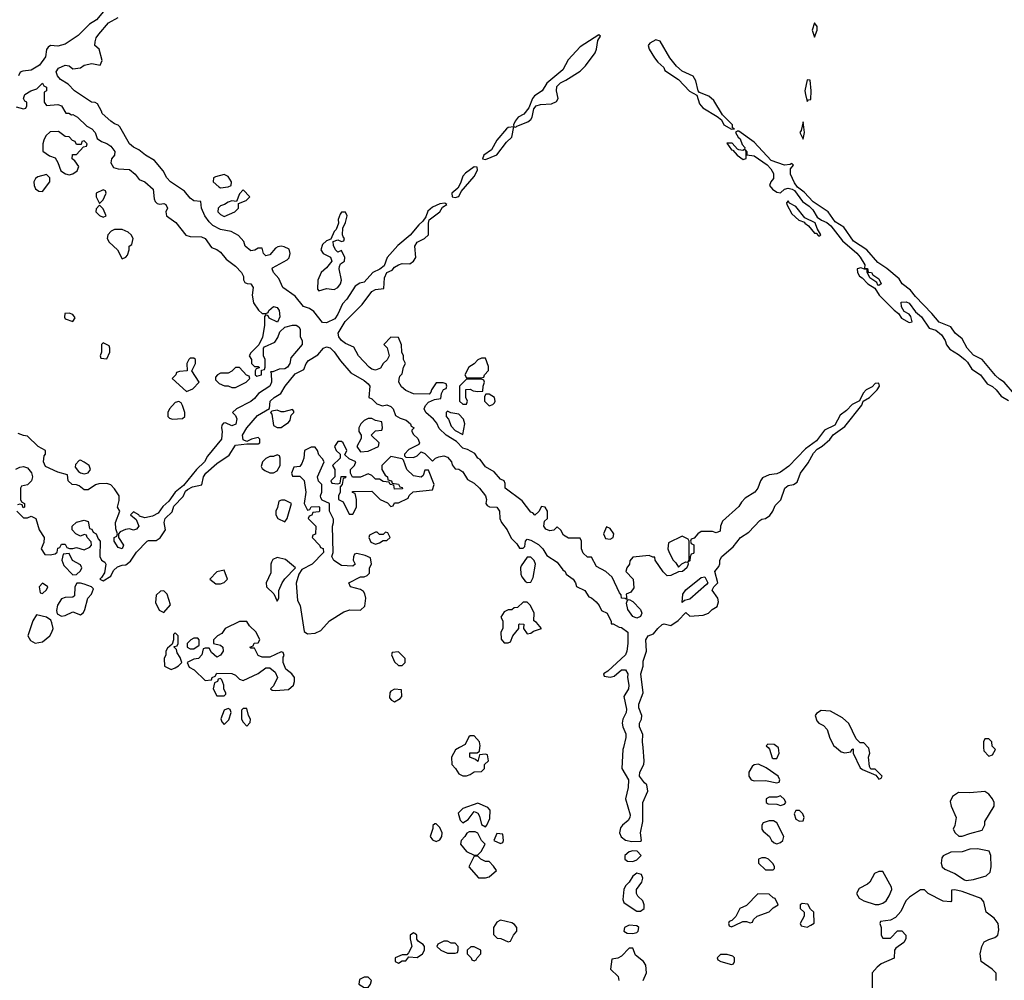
# Model space of a CAD drawing. Header units: inches. Extents: x 2701323 to 2964515, y 494916 to 722124.
# Tile 224 of 256: x 2790389 to 2795592, y 628771 to 633846. Entities that reach past the tile are written whole.
import ezdxf

# ---------------------------------------------------------------- set-up
doc = ezdxf.new("R2010")
doc.units = ezdxf.units.IN
doc.header["$MEASUREMENT"] = 0
doc.layers.add('C7692', color=7, linetype='Continuous')
doc.layers.add('C7693', color=7, linetype='Continuous')

msp = doc.modelspace()

# ---------------------------------------------------------------- linework, layer by layer
at = {"layer": 'C7692', "color": 2, "elevation": 2}
for points in [[(2792713.1, 630000), (2792691.6, 629988.4), (2792671.3, 629950), (2792672, 629910), (2792692, 629890), (2792710, 629862), (2792731.1, 629851.1), (2792750, 629851), (2792770, 629858), (2792790, 629872), (2792830, 629874), (2792846, 629890), (2792846, 629910), (2792866, 629930), (2792862, 629962), (2792850, 629966), (2792818, 629962), (2792810, 629926), (2792798, 629938), (2792768, 629950), (2792767.3, 629972.7), (2792807.3, 629972.7), (2792818, 629982), (2792820.6, 630000)], [(2793579.6, 630000), (2793577.1, 629990), (2793570.4, 629890), (2793606, 629830), (2793604.4, 629790), (2793590.4, 629730), (2793614.9, 629645.1), (2793613.4, 629630), (2793604.7, 629615.3), (2793574, 629590), (2793563.9, 629576.1), (2793559.1, 629550), (2793568, 629528), (2793590.4, 629510.4), (2793624.1, 629504.1), (2793670, 629506), (2793675.3, 629510), (2793669.5, 629550), (2793681.2, 629610), (2793682.7, 629710), (2793709, 629770), (2793704, 629804), (2793690, 629813.2), (2793665.1, 629850), (2793666, 629870), (2793687, 629910), (2793689.6, 629930), (2793683.5, 630000)], [(2794344, 630000), (2794352, 629992), (2794366, 629946), (2794370, 629942), (2794390, 629942), (2794402, 629970), (2794399, 629999), (2794397.7, 630000)], [(2794703.4, 630000), (2794730, 629978), (2794750, 629972), (2794782, 629978), (2794786, 629990), (2794792.7, 629992.7), (2794794, 629970), (2794830, 629894), (2794843.6, 629883.6), (2794914, 629854), (2794930, 629834), (2794942, 629838), (2794946, 629850), (2794910, 629886), (2794886, 629886), (2794880.4, 629900.4), (2794875.3, 629950), (2794882, 629970), (2794876.4, 629996.4), (2794873.2, 630000)], [(2795483, 630000), (2795483.6, 629983.6), (2795510, 629954), (2795530, 629962), (2795546, 629990), (2795535.2, 630000)], [(2795549.2, 628770), (2795548.7, 628808.7), (2795528, 628830), (2795469.3, 628869.3), (2795464, 628910), (2795474, 628950), (2795486.6, 628973.4), (2795510, 628986.8), (2795542.5, 628997.5), (2795557.2, 629010), (2795562.5, 629037.5), (2795559.5, 629070), (2795538.5, 629098.5), (2795496, 629130), (2795484.7, 629184.7), (2795470, 629202), (2795370, 629239), (2795330, 629248), (2795314, 629246), (2795314, 629190), (2795310, 629186), (2795270, 629189), (2795189.1, 629229.1), (2795170, 629248), (2795150, 629248), (2795092, 629210), (2795072, 629190), (2795045.4, 629134.6), (2795016.9, 629103.1), (2794991.6, 629088.4), (2794938, 629082), (2794934, 629070), (2794942, 629050), (2794942, 629010), (2794950, 628994), (2794990, 628994), (2795028.4, 629031.6), (2795050, 629032), (2795072, 629010), (2795071.3, 628990), (2795062, 628970), (2795019.6, 628940.4), (2795012, 628930), (2795010, 628888), (2794942, 628858), (2794919.6, 628840.4), (2794894, 628810), (2794894, 628710)], [(2793683.7, 628770), (2793701.2, 628810), (2793697.2, 628850), (2793685.2, 628870), (2793643.3, 628903.3), (2793630, 628941.2), (2793610, 628941.2), (2793570, 628898), (2793550, 628888), (2793518, 628882), (2793512, 628830), (2793551.3, 628790), (2793556, 628770)]]:
    msp.add_lwpolyline(points, dxfattribs=at)
for points in [[(2794292.9, 629912.9), (2794270, 629908.7), (2794259.8, 629900.2), (2794242, 629870), (2794242, 629850), (2794254, 629830), (2794270, 629824.7), (2794330, 629826), (2794390, 629814), (2794402, 629818), (2794406, 629830), (2794398, 629850), (2794334, 629894)], [(2795490, 629769), (2795410, 629761.2), (2795350, 629762), (2795318, 629742), (2795305.4, 629714.6), (2795311, 629690), (2795337.3, 629630), (2795331, 629589), (2795322, 629570), (2795332, 629550), (2795351.6, 629531.6), (2795370, 629531.3), (2795410, 629546), (2795475.3, 629564.7), (2795488.7, 629591.3), (2795489, 629610), (2795539.3, 629690), (2795539.3, 629710), (2795529.3, 629730), (2795510, 629754)], [(2792810, 629706), (2792730, 629679), (2792706, 629654), (2792716.9, 629616.9), (2792730, 629602), (2792759.3, 629620.7), (2792790, 629662), (2792799.6, 629659.6), (2792810, 629654), (2792818, 629638), (2792830, 629594), (2792850, 629582), (2792858, 629590), (2792874, 629626), (2792875.3, 629670), (2792863.1, 629683.1)], [(2794410, 629746), (2794390, 629738), (2794350, 629738), (2794334, 629730), (2794334, 629710), (2794343.6, 629703.6), (2794390, 629702), (2794410, 629694), (2794430, 629702), (2794438, 629710), (2794430, 629726)], [(2794510, 629668), (2794490, 629668), (2794481, 629650), (2794490, 629622), (2794510, 629611.3), (2794530, 629614), (2794534, 629630), (2794528, 629650)], [(2792590, 629598), (2792582, 629598), (2792572, 629588), (2792572, 629572), (2792558, 629530), (2792570, 629512), (2792590, 629504.7), (2792610, 629512), (2792619, 629530), (2792622, 629550), (2792610, 629578)], [(2794350, 629614), (2794318, 629602), (2794311.3, 629590), (2794311.3, 629570), (2794318, 629558), (2794351.1, 629531.1), (2794362, 629510), (2794376.9, 629496.9), (2794390, 629491.3), (2794410, 629498), (2794422, 629510), (2794428, 629530), (2794390, 629602), (2794372.7, 629612.7)], [(2792795.3, 629555.3), (2792764.7, 629555.3), (2792751.6, 629548.4), (2792742, 629530), (2792722, 629510), (2792718, 629490), (2792750, 629451.3), (2792790, 629432), (2792810, 629434), (2792828.4, 629451.6), (2792848, 629490), (2792829.1, 629509.1), (2792810, 629548)], [(2792910, 629546), (2792894, 629510), (2792930, 629494), (2792942, 629498), (2792946, 629510), (2792942, 629542)], [(2793630, 629454.5), (2793610.5, 629449.5), (2793586, 629430), (2793586, 629410), (2793600.4, 629400.4), (2793630, 629398.4), (2793650, 629406.4), (2793673.2, 629430), (2793652.3, 629452.3)], [(2795450, 629465.2), (2795410, 629464), (2795368.7, 629448.7), (2795310, 629448), (2795270, 629428), (2795262, 629418), (2795258, 629390), (2795264.7, 629370), (2795278, 629358), (2795330, 629334.8), (2795381.4, 629301.4), (2795390, 629298.8), (2795430, 629304), (2795497, 629323), (2795518, 629342), (2795522.7, 629370), (2795521.2, 629430), (2795512.7, 629452.7)], [(2792810, 629426), (2792790, 629426), (2792762, 629370), (2792812.7, 629312.7), (2792850, 629312), (2792870, 629318), (2792908, 629350), (2792893.6, 629373.6), (2792870, 629398), (2792850, 629398), (2792826, 629410)], [(2794330, 629418), (2794310, 629418), (2794294, 629410), (2794294, 629390), (2794330, 629354), (2794370, 629354), (2794378, 629362), (2794378, 629370), (2794370, 629386), (2794346, 629410)], [(2793650, 629336.2), (2793630, 629321.2), (2793610.4, 629289.6), (2793590.8, 629270), (2793581, 629250), (2793576.9, 629196.9), (2793581, 629181), (2793640.7, 629140.7), (2793650, 629135.5), (2793670, 629136.3), (2793689.2, 629150), (2793689, 629170), (2793682, 629190), (2793654.8, 629214.8), (2793649.4, 629230), (2793649.4, 629250), (2793677.2, 629290), (2793681.2, 629310), (2793675.3, 629330)], [(2794950, 629346), (2794930, 629346), (2794905.4, 629334.6), (2794882, 629290), (2794870, 629278), (2794824.7, 629255.3), (2794812, 629230), (2794825.4, 629205.4), (2794850, 629191.3), (2794910, 629171.3), (2794930, 629171.3), (2794950, 629178), (2794968, 629190), (2794983.1, 629216.9), (2794998, 629250), (2794996.4, 629263.6)], [(2794290, 629228), (2794230, 629166), (2794194, 629150), (2794172.7, 629107.3), (2794152.7, 629087.3), (2794138, 629082), (2794134, 629070), (2794138, 629058), (2794150, 629054), (2794170, 629062), (2794210, 629082), (2794230, 629082), (2794250, 629074), (2794262, 629078), (2794267.3, 629092.7), (2794286, 629110), (2794350, 629132), (2794370, 629154), (2794398, 629170), (2794382, 629202), (2794370, 629206), (2794350, 629226)], [(2794523.6, 629176.4), (2794514, 629170), (2794514, 629150), (2794534, 629130), (2794534, 629110), (2794514, 629070), (2794518, 629058), (2794550, 629052), (2794570, 629062), (2794587.3, 629072.7), (2794586, 629130), (2794567.3, 629147.3), (2794553.6, 629173.6)], [(2792930, 629088), (2792910, 629078), (2792892, 629050), (2792892.7, 629012.7), (2792912.7, 628992.7), (2792931.6, 628991.6), (2792970, 628974), (2792982, 628978), (2792998, 629010), (2793015.3, 629030), (2793015.3, 629050), (2793004.7, 629064.7), (2792990, 629074)], [(2792470, 629022), (2792452, 629010), (2792452, 628990), (2792462, 628950), (2792443.6, 628916.4), (2792434, 628906), (2792410, 628906), (2792374, 628890), (2792374, 628870), (2792390, 628862), (2792410, 628874), (2792430, 628874), (2792446, 628894), (2792490, 628892), (2792518, 628910), (2792528, 628930), (2792528, 628950), (2792520.4, 628960.4), (2792496.4, 628976.4), (2792488.4, 628988.4), (2792488, 629010), (2792478, 629018)], [(2793610, 629062), (2793584.7, 629050), (2793581, 629030), (2793599.1, 629019.1), (2793630, 629017.1), (2793650, 629024), (2793657.2, 629030), (2793661.2, 629050), (2793650, 629058)], [(2792650, 628978), (2792630, 628978), (2792598, 628962), (2792594, 628950), (2792614, 628930), (2792650, 628914), (2792690, 628914), (2792702, 628918), (2792706, 628930), (2792706, 628950), (2792690, 628966), (2792670, 628966)], [(2792790, 628948), (2792772.7, 628947.3), (2792754, 628930), (2792754, 628910), (2792774, 628890), (2792778, 628878), (2792790, 628874), (2792802, 628878), (2792806, 628890), (2792826, 628910), (2792826, 628930)], [(2794127.3, 628907.3), (2794092.7, 628907.3), (2794074, 628890), (2794078, 628878), (2794094, 628870), (2794150, 628854), (2794162, 628858), (2794166, 628870), (2794166, 628890), (2794158, 628898)], [(2792230, 628788), (2792210, 628788), (2792185.4, 628774.6), (2792182, 628750), (2792210, 628732), (2792230, 628732), (2792242, 628750), (2792248, 628770)]]:
    msp.add_lwpolyline(points, close=True, dxfattribs=at)
at = {"layer": 'C7693', "color": 2, "elevation": 2}
for points in [[(2790840.6, 633899.4), (2790794.8, 633845.2), (2790758.3, 633821.7), (2790698.4, 633761.6), (2790630, 633717), (2790590, 633706), (2790551.3, 633708.7), (2790539.6, 633700.4), (2790531, 633689), (2790525.5, 633650), (2790493.7, 633606.3), (2790450, 633579.5), (2790405.4, 633574.6), (2790391.3, 633568.7), (2790382, 633550)], [(2793683.5, 630000), (2793680.9, 630030), (2793682, 630070), (2793663.6, 630110), (2793664.2, 630130), (2793674.5, 630150), (2793677, 630170), (2793661.6, 630210), (2793661.6, 630230), (2793683.7, 630290), (2793672, 630390), (2793682.9, 630430), (2793683.3, 630456.7), (2793701.2, 630510), (2793697.2, 630570), (2793710, 630590.8), (2793739, 630601), (2793761.2, 630630), (2793784, 630650), (2793794.4, 630654.4), (2793830, 630644.7), (2793869.1, 630670.9), (2793910, 630714), (2793930, 630694), (2794000.4, 630699.6), (2794029, 630711), (2794048, 630730), (2794074.6, 630745.4), (2794082, 630770), (2794078, 630790), (2794048.9, 630831.1), (2794058, 630850), (2794078, 630870), (2794062, 630930), (2794083.1, 630956.9), (2794089, 630971), (2794089.2, 630990), (2794099, 631010), (2794160.1, 631059.9), (2794198, 631110), (2794242.6, 631137.4), (2794300.1, 631199.9), (2794310, 631206.8), (2794330, 631211), (2794353.3, 631226.7), (2794369.3, 631250), (2794380.7, 631279.3), (2794411.6, 631308.4), (2794432, 631370), (2794450, 631384.4), (2794479, 631390), (2794497.4, 631402.6), (2794514.5, 631450), (2794555.8, 631504.2), (2794584.7, 631555.3), (2794602.4, 631577.6), (2794630, 631593.4), (2794670, 631628), (2794688.2, 631651.8), (2794750, 631696.3), (2794839.3, 631810), (2794846, 631830), (2794879.3, 631850), (2794921.2, 631890), (2794933.2, 631910), (2794930, 631926), (2794910, 631924), (2794894, 631906), (2794862.8, 631890), (2794846.7, 631873.3), (2794827.7, 631832.3), (2794787.4, 631812.6), (2794758.3, 631781.7), (2794724.4, 631755.6), (2794696.1, 631703.9), (2794642, 631678), (2794599.5, 631620.5), (2794541.7, 631578.3), (2794453.6, 631486.4), (2794410, 631454.5), (2794390, 631446.6), (2794350, 631441.2), (2794314.4, 631425.6), (2794303, 631410), (2794290.5, 631370), (2794273.4, 631350), (2794222, 631318), (2794202.6, 631297.4), (2794190, 631274), (2794103.7, 631196.3), (2794093, 631170), (2794090, 631144), (2794070, 631134), (2794050, 631142), (2793990, 631142), (2793972, 631130), (2793952.7, 631107.3), (2793938, 631102), (2793934, 631090), (2793938, 631078), (2793952, 631072), (2793951.1, 631031.1), (2793950, 631026), (2793938, 631022), (2793931.6, 631008.4), (2793930, 630986), (2793922, 630982), (2793926, 630990), (2793926, 631090), (2793922, 631102), (2793890, 631118), (2793818, 631082), (2793814, 631050), (2793822, 631030), (2793842, 630990), (2793856.9, 630976.9), (2793870, 630954), (2793888.4, 630971.6), (2793910, 630982), (2793919.6, 630979.6), (2793922, 630970), (2793914.8, 630950), (2793891.3, 630930), (2793870, 630929), (2793830, 630909), (2793810, 630908), (2793790, 630928), (2793748, 630990), (2793746, 631006), (2793734, 631006), (2793715.3, 631015.3), (2793630, 631006), (2793612.7, 630987.3), (2793612, 630970), (2793598, 630950), (2793592, 630930), (2793630.5, 630890.5), (2793635.3, 630844.7), (2793618.8, 630821.2), (2793594, 630810), (2793598, 630782), (2793588, 630788), (2793570, 630788.7), (2793568, 630808), (2793558, 630818), (2793520.4, 630900.4), (2793486, 630930), (2793436.4, 630956.4), (2793410, 631006), (2793390, 631006), (2793367.3, 631027.3), (2793358, 631050), (2793358, 631090), (2793350, 631106), (2793290, 631106), (2793263.1, 631123.1), (2793248.4, 631148.4), (2793230, 631166), (2793211.1, 631148.9), (2793190, 631146), (2793170, 631154), (2793159.3, 631170), (2793163.1, 631196.9), (2793178, 631210), (2793178, 631250), (2793166, 631270), (2793146.4, 631273.6), (2793132, 631248), (2793111.1, 631228.9), (2793100.4, 631240.4), (2793090, 631244), (2793043.7, 631303.7), (2792955.3, 631370), (2792954.6, 631394.6), (2792948.7, 631408.7), (2792930, 631418), (2792897.2, 631457.2), (2792850, 631484), (2792822, 631522), (2792810, 631528.7), (2792794.6, 631554.6), (2792755.3, 631575.3), (2792730, 631581.2), (2792698, 631618), (2792642.9, 631650), (2792605.8, 631685.8), (2792593.4, 631713.4), (2792576.1, 631736.1), (2792535.1, 631770), (2792526.6, 631790), (2792532.7, 631807.3), (2792550, 631824.7), (2792580.4, 631839.6), (2792615.3, 631844.7), (2792618, 631870), (2792628.4, 631891.6), (2792642, 631898), (2792646, 631910), (2792642, 631922), (2792627.3, 631927.3), (2792590, 631928), (2792564.7, 631890), (2792562, 631878), (2792552, 631868), (2792470, 631868.7), (2792430, 631886.6), (2792406.6, 631906.6), (2792393.2, 631930), (2792394, 631946), (2792398, 631962), (2792410, 631974), (2792418, 632010), (2792428, 632030), (2792418, 632050), (2792418, 632070), (2792408, 632090), (2792407.3, 632127.3), (2792390, 632166), (2792350, 632168), (2792314, 632130), (2792331.6, 632111.6), (2792341, 632070), (2792330.8, 632049.2), (2792310, 632028.7), (2792295.6, 632004.4), (2792270, 631993.6), (2792250, 631999.7), (2792236.2, 632010), (2792179.5, 632070), (2792155.5, 632115.5), (2792110, 632135.1), (2792089.4, 632150), (2792075.1, 632170), (2792072.7, 632190), (2792109.5, 632250.5), (2792199.6, 632340.4), (2792249.7, 632410.3), (2792270, 632420.5), (2792313.6, 632426.4), (2792317.5, 632482.5), (2792329.3, 632510.7), (2792357.5, 632522.5), (2792370, 632538), (2792390, 632551), (2792410, 632557.3), (2792450, 632556), (2792469.3, 632570.7), (2792482, 632590), (2792477.2, 632650), (2792489.6, 632670.4), (2792528.7, 632690), (2792549, 632710), (2792548.7, 632771.3), (2792552.5, 632787.5), (2792609, 632830), (2792624, 632856), (2792646, 632870), (2792636.4, 632876.4), (2792610, 632872.7), (2792570, 632856), (2792545.5, 632834.5), (2792536, 632804), (2792519.3, 632780.7), (2792497.6, 632762.4), (2792452.1, 632707.9), (2792387, 632653), (2792330.8, 632590), (2792315.2, 632544.8), (2792293, 632527), (2792254.8, 632510), (2792210, 632459.3), (2792186.4, 632453.6), (2792161.4, 632438.6), (2792117.3, 632370), (2792095.2, 632344.8), (2792070.5, 632289.5), (2792053.8, 632266.2), (2792010, 632244.5), (2791990, 632246.6), (2791943.3, 632303.3), (2791920.2, 632320.2), (2791889.4, 632330), (2791844.7, 632384.7), (2791779.5, 632430), (2791758.3, 632478.3), (2791729.5, 632510), (2791722.7, 632530), (2791725.4, 632534.6), (2791802.5, 632577.5), (2791812.5, 632587.5), (2791819, 632610), (2791813.2, 632633.2), (2791786.3, 632646.3), (2791770, 632649.3), (2791753.7, 632646.3), (2791740.5, 632639.5), (2791710, 632604), (2791690, 632598), (2791678, 632610), (2791670, 632638), (2791650, 632638), (2791631.6, 632628.4), (2791610, 632625.2), (2791581.2, 632650), (2791573.6, 632673.6), (2791546, 632706), (2791506.6, 632726.6), (2791450, 632737), (2791410, 632758.7), (2791390, 632777), (2791367, 632810), (2791349, 632850), (2791346, 632886), (2791310, 632888.7), (2791290, 632902), (2791260.2, 632940.2), (2791186.6, 632990), (2791167, 633010), (2791146.5, 633046.5), (2791102, 633102), (2791054, 633130), (2791018.6, 633158.6), (2790990, 633172.3), (2790969.8, 633189.8), (2790919, 633279), (2790909.2, 633289.2), (2790890, 633295.3), (2790870, 633309.2), (2790824, 633350), (2790822, 633362), (2790800.4, 633400.4), (2790788.7, 633408.7), (2790768, 633410), (2790679.3, 633470), (2790645.1, 633505.1), (2790604.5, 633530), (2790589.6, 633550), (2790582, 633570), (2790594, 633590), (2790630, 633606), (2790650, 633602), (2790670, 633586), (2790710, 633591), (2790730, 633606), (2790770, 633614), (2790814, 633606), (2790824, 633630), (2790809.2, 633689.2), (2790786, 633710), (2790788.4, 633728.4), (2790794, 633750), (2790806.6, 633770), (2790858.4, 633830), (2790910, 633857.6)], [(2790370, 633386), (2790410, 633374), (2790422, 633378), (2790426, 633390), (2790426, 633410), (2790415.3, 633415.3), (2790408.9, 633428.9), (2790415.3, 633450), (2790448, 633470), (2790480.4, 633479.6), (2790510, 633510.8), (2790516.9, 633496.9), (2790531, 633489), (2790531.3, 633470), (2790518, 633462), (2790518, 633410), (2790530, 633392), (2790590, 633398), (2790610, 633391.3), (2790632, 633352), (2790648, 633352), (2790663.6, 633343.6), (2790670, 633344.7), (2790694.8, 633330), (2790743.8, 633283.8), (2790770.4, 633270), (2790787.7, 633250), (2790798, 633218), (2790822, 633202), (2790850, 633192.4), (2790870, 633177.1), (2790892.4, 633150), (2790890.7, 633130), (2790874, 633110), (2790870.8, 633090), (2790884.5, 633064.5), (2790910, 633057.3), (2790970, 633054.8), (2790998.8, 633030), (2791020.7, 633000.7), (2791050.8, 632990), (2791094.4, 632950), (2791098.8, 632898.8), (2791104.5, 632884.5), (2791114.8, 632874.8), (2791130, 632870.8), (2791150, 632874), (2791162, 632870), (2791170.6, 632850), (2791161, 632830), (2791164.7, 632810), (2791214.6, 632774.6), (2791266.8, 632706.8), (2791290, 632701), (2791350, 632699.3), (2791370, 632690.4), (2791402.4, 632642.4), (2791430, 632632.4), (2791450, 632618), (2791480.4, 632580.4), (2791530, 632542.8), (2791561, 632510), (2791571.6, 632488.4), (2791571.6, 632471.6), (2791578, 632458), (2791591.6, 632451.6), (2791610, 632451), (2791622, 632430), (2791618, 632390), (2791624.7, 632350), (2791651.6, 632311.6), (2791670, 632294), (2791690, 632294), (2791702, 632298), (2791706, 632310), (2791730, 632331), (2791750, 632324.7), (2791761, 632310), (2791763.6, 632276.4), (2791751.6, 632248.4), (2791708, 632268), (2791702, 632282), (2791690, 632286), (2791682, 632278), (2791682, 632230), (2791671.3, 632168.7), (2791652.7, 632127.3), (2791610, 632086), (2791602, 632070), (2791614, 632050), (2791614, 632030), (2791630, 632014), (2791650, 632014), (2791654, 632010), (2791654, 632006), (2791638, 632002), (2791634, 631990), (2791634, 631970), (2791642, 631962), (2791666, 631970), (2791666, 631994), (2791682, 631998), (2791686, 632010), (2791686, 632050), (2791678, 632070), (2791678, 632110), (2791682, 632118), (2791737.2, 632142.8), (2791754, 632166), (2791764, 632196), (2791790, 632222), (2791830, 632231.3), (2791850, 632231.3), (2791863.6, 632223.6), (2791871, 632210), (2791871.1, 632171.1), (2791882, 632150), (2791882, 632130), (2791821, 632059), (2791816, 632030), (2791804.7, 632010), (2791790, 632001.2), (2791760.7, 631999.3), (2791726, 631986), (2791714, 631986), (2791718, 631978), (2791720.5, 631930), (2791710.4, 631909.6), (2791650.8, 631870), (2791630, 631844), (2791610, 631829), (2791534, 631790), (2791514, 631770), (2791530, 631754), (2791536.8, 631736.8), (2791530.4, 631709.6), (2791510, 631700.9), (2791476.4, 631716.4), (2791465.4, 631714.6), (2791456.9, 631703.1), (2791454.8, 631690), (2791459.1, 631670), (2791454.8, 631630), (2791380.9, 631539.1), (2791364.9, 631510), (2791322.8, 631470), (2791254.4, 631385.6), (2791210, 631349.2), (2791177.1, 631302.9), (2791145.5, 631274.5), (2791121.6, 631238.4), (2791090, 631222), (2791050, 631214), (2791022, 631222), (2791018, 631230), (2790990, 631246), (2790974, 631230), (2791004.7, 631204.7), (2791018.8, 631170), (2791006.4, 631153.6), (2790990.6, 631149.4), (2790970, 631155.1), (2790947.7, 631152.3), (2790919.6, 631140.4), (2790911.3, 631130), (2790911, 631110), (2790938, 631070), (2790930.6, 631049.4), (2790910, 631058), (2790888, 631090), (2790888, 631110), (2790902, 631118), (2790906, 631130), (2790896.4, 631156.4), (2790895.3, 631190), (2790918, 631250), (2790906, 631270), (2790914, 631306), (2790914, 631330), (2790890, 631368), (2790870, 631388), (2790850, 631395.3), (2790806.4, 631393.6), (2790790, 631388.7), (2790750, 631362), (2790730, 631362), (2790703.1, 631383.1), (2790690, 631388.7), (2790666, 631390), (2790646, 631410), (2790642, 631442), (2790590, 631455.3), (2790525.6, 631485.6), (2790514, 631510), (2790518, 631542), (2790526, 631550), (2790526, 631570), (2790486, 631590), (2790430, 631646), (2790408.4, 631648.4), (2790380.4, 631660.4)], [(2795646.6, 631866.6), (2795591.2, 631931.2), (2795566, 631946), (2795546.1, 631966.1), (2795476, 632050), (2795430, 632072.7), (2795395.1, 632110), (2795370, 632159), (2795332.3, 632190), (2795310, 632222.7), (2795247.2, 632247.2), (2795210, 632293.2), (2795122.7, 632382.7), (2795097.2, 632417.2), (2795052.3, 632450), (2795037.1, 632477.1), (2794971.5, 632531.5), (2794923.3, 632563.3), (2794866, 632630), (2794795.6, 632675.6), (2794743.7, 632750), (2794698.4, 632778.4), (2794662, 632830), (2794582.7, 632882.7), (2794534.7, 632934.7), (2794500.1, 632960.1), (2794483.3, 632983.3), (2794462.7, 633030), (2794462.7, 633057.3), (2794478, 633078), (2794470, 633086), (2794459.8, 633080.2), (2794430, 633077.2), (2794361, 633101), (2794270, 633198), (2794190, 633256), (2794182.8, 633257.2), (2794172, 633250), (2794185.8, 633225.8), (2794196.3, 633216.3), (2794206.8, 633186.8), (2794221, 633170), (2794219.8, 633160.2), (2794210, 633155.3), (2794190, 633159), (2794182, 633162), (2794154, 633194), (2794126, 633194), (2794150, 633158.8), (2794157.3, 633157.3), (2794181, 633130), (2794212.9, 633107.1), (2794228, 633112), (2794228, 633148), (2794222, 633158), (2794232, 633148), (2794232, 633132), (2794270, 633126.8), (2794338.8, 633078.8), (2794358.4, 633058.4), (2794372.8, 633032.8), (2794372.4, 633007.6), (2794358, 632990), (2794351.3, 632970), (2794366.8, 632950), (2794390, 632934.8), (2794410, 632930.8), (2794430, 632950.4), (2794450, 632954.9), (2794470.9, 632950.9), (2794483, 632943), (2794525.3, 632885.3), (2794560.9, 632860.9), (2794580.9, 632840.9), (2794602.5, 632802.5), (2794626.4, 632786.4), (2794655.1, 632775.1), (2794676.1, 632756.1), (2794737.5, 632677.5), (2794812.4, 632612.4), (2794830.4, 632590.4), (2794854.8, 632550), (2794852.7, 632532.7), (2794870, 632531), (2794872, 632512), (2794890, 632511), (2794898, 632498), (2794930, 632476), (2794942, 632450), (2794930, 632442), (2794924, 632444), (2794918, 632458), (2794882, 632482), (2794867.3, 632512.7), (2794867.3, 632527.3), (2794852.7, 632527.3), (2794834.6, 632534.6), (2794814, 632530), (2794816, 632510), (2794827.3, 632490), (2794841.4, 632481.4), (2794871.3, 632450), (2794907.9, 632427.9), (2794930.8, 632390), (2795010, 632310.8), (2795033.2, 632293.2), (2795048.9, 632268.9), (2795090, 632246), (2795106, 632250), (2795098, 632278), (2795089, 632290), (2795063.9, 632303.9), (2795049.3, 632329.3), (2795046.6, 632353.4), (2795074.4, 632354.4), (2795090, 632347.3), (2795122.4, 632302.4), (2795155.3, 632275.3), (2795195.3, 632215.3), (2795230, 632205.5), (2795260.3, 632180.3), (2795279.3, 632150), (2795287.5, 632127.5), (2795304.9, 632104.9), (2795350, 632077.3), (2795384, 632050), (2795397, 632037), (2795419.8, 631999.8), (2795466.8, 631970), (2795502, 631922), (2795530, 631907.7), (2795550, 631890.5), (2795576.4, 631856.4), (2795614.7, 631834.7)], [(2790374, 631250), (2790410, 631214), (2790430, 631214), (2790450, 631222), (2790474, 631210), (2790491.3, 631150), (2790518, 631110), (2790516.9, 631083.1), (2790502, 631050), (2790521, 631021), (2790550, 631018), (2790576.4, 631023.6), (2790587.3, 631032.7), (2790590, 631054), (2790602, 631058), (2790610, 631074), (2790630, 631074), (2790638, 631058), (2790652.7, 631052.7), (2790670, 631052), (2790690, 631058), (2790730, 631044.7), (2790760.4, 631059.6), (2790768, 631070), (2790767.3, 631087.3), (2790746, 631110), (2790742, 631122), (2790730, 631126), (2790710, 631118), (2790686, 631130), (2790666, 631150), (2790666, 631170), (2790689, 631191), (2790730, 631202), (2790750, 631194), (2790758, 631158), (2790770, 631154), (2790778, 631138), (2790794, 631130), (2790803.6, 631103.6), (2790814, 631090), (2790812, 631010), (2790822, 630990), (2790839.8, 630979.8), (2790844.7, 630970), (2790837.3, 630922.7), (2790822, 630898), (2790812, 630890), (2790830, 630881), (2790870, 630906), (2790884.5, 630935.5), (2790905.6, 630954.4), (2790930, 630964), (2790950, 630966), (2790974.8, 630985.2), (2791006.6, 631033.4), (2791062, 631090), (2791070, 631094), (2791110, 631094.8), (2791132.1, 631107.9), (2791159, 631150), (2791152, 631190), (2791157, 631210), (2791194.2, 631245.8), (2791204.1, 631275.9), (2791253.3, 631326.7), (2791266, 631354), (2791275.5, 631364.5), (2791302, 631378), (2791352.3, 631387.7), (2791361.2, 631430), (2791372.7, 631450), (2791430, 631500.7), (2791495.1, 631544.9), (2791530, 631598), (2791590, 631604.7), (2791650, 631604.7), (2791658, 631610), (2791658, 631630), (2791650, 631638), (2791614, 631630), (2791590, 631618), (2791570, 631626), (2791566.6, 631650), (2791589.4, 631690), (2791646, 631754), (2791708.7, 631791.3), (2791713.2, 631830), (2791734, 631850), (2791769.5, 631870.5), (2791792.7, 631910), (2791844.5, 631975.5), (2791890, 631998), (2791903.7, 632030), (2791915.6, 632044.4), (2791965.4, 632074.6), (2791994, 632110), (2792010, 632117.1), (2792030, 632112.4), (2792051.4, 632091.4), (2792084.1, 632044.1), (2792139.6, 631979.6), (2792210, 631939.1), (2792230, 631922.8), (2792239.1, 631910), (2792234, 631850), (2792250, 631842), (2792276, 631816), (2792305.4, 631805.4), (2792330, 631810.6), (2792350, 631802.8), (2792362.8, 631790), (2792375.3, 631755.3), (2792399.8, 631739.8), (2792432, 631730), (2792454, 631710), (2792458, 631698), (2792474, 631690), (2792462, 631678), (2792462, 631670), (2792470, 631654), (2792492.7, 631632.7), (2792502, 631610), (2792498, 631602), (2792445.4, 631574.6), (2792422, 631550), (2792422, 631542), (2792430, 631534), (2792470, 631532), (2792490, 631542), (2792510, 631562), (2792530, 631554), (2792570, 631514), (2792586, 631530), (2792603.1, 631536.9), (2792630, 631541), (2792650, 631534), (2792670.7, 631510), (2792674.4, 631494.4), (2792690, 631472), (2792710, 631470.8), (2792730, 631457.3), (2792756.3, 631416.3), (2792790, 631397.3), (2792819.1, 631370), (2792850.7, 631330), (2792856, 631310), (2792852, 631290), (2792859.6, 631279.6), (2792871.6, 631271.6), (2792911, 631270), (2792924.7, 631250), (2792926.8, 631210), (2792936, 631190), (2792964.7, 631150), (2792986, 631106), (2793016.9, 631076.9), (2793030, 631054), (2793050, 631054), (2793058, 631062), (2793062, 631090), (2793070, 631102), (2793090, 631096), (2793130, 631073.4), (2793153, 631050), (2793175.5, 631015.5), (2793230, 630979.1), (2793259.1, 630939.1), (2793270.7, 630930), (2793276.8, 630916.8), (2793313.4, 630890), (2793326, 630870), (2793331, 630851), (2793376, 630830), (2793396, 630796), (2793410, 630790.8), (2793434.8, 630770), (2793450.8, 630750), (2793463.6, 630723.6), (2793494, 630710), (2793514, 630666), (2793514, 630654), (2793526, 630654), (2793556.9, 630636.9), (2793570, 630634.8), (2793602.8, 630610), (2793603, 630550), (2793598, 630510), (2793590.5, 630490), (2793496.9, 630403.1), (2793474, 630390), (2793478, 630378), (2793510, 630372), (2793530, 630378), (2793569.2, 630410.8), (2793590, 630410.6), (2793602, 630390), (2793600.5, 630370), (2793608, 630330), (2793605.5, 630310), (2793581, 630270), (2793596.1, 630203.9), (2793593.8, 630186.2), (2793576.3, 630150), (2793573, 630130), (2793576.3, 630110), (2793592.5, 630072.5), (2793592.8, 630052.8), (2793579.6, 630000)], [(2790368.4, 631471.6), (2790390, 631482), (2790410, 631484.7), (2790430, 631478), (2790450.9, 631450.9), (2790456, 631430), (2790452, 631410), (2790430, 631388), (2790398, 631382), (2790394, 631370), (2790394, 631310), (2790398, 631298), (2790414, 631290), (2790414, 631270), (2790407.3, 631267.3), (2790402, 631282), (2790390, 631286), (2790378, 631282)], [(2794873.2, 630000), (2794850, 630026), (2794830, 630026), (2794810, 630046), (2794770, 630128), (2794738, 630158), (2794673.2, 630193.2), (2794624.7, 630195.3), (2794599.6, 630180.4), (2794592, 630170), (2794602, 630142), (2794612, 630130), (2794637.3, 630117.3), (2794656.3, 630096.3), (2794671, 630050), (2794691.3, 630010), (2794703.4, 630000)], [(2792820.6, 630000), (2792822, 630010), (2792819, 630030), (2792790, 630062), (2792770, 630062), (2792762.8, 630057.2), (2792743.6, 630016.4), (2792713.1, 630000)], [(2794397.7, 630000), (2794376.4, 630016.4), (2794342, 630018), (2794334, 630010), (2794344, 630000)], [(2795535.2, 630000), (2795527.3, 630007.3), (2795526, 630030), (2795510, 630046), (2795490, 630046), (2795482, 630030), (2795483, 630000)]]:
    msp.add_lwpolyline(points, dxfattribs=at)
for points in [[(2794590, 633828.7), (2794576, 633790), (2794590, 633754), (2794604, 633790), (2794604, 633810)], [(2793450, 633766), (2793350, 633702.7), (2793286.6, 633633.4), (2793258.4, 633581.6), (2793174.8, 633510), (2793150, 633469.2), (2793110, 633444), (2793098.8, 633430), (2793079.9, 633380.1), (2793052.7, 633347.3), (2793022.8, 633330), (2793007.3, 633310), (2792998, 633290), (2792999.6, 633280.4), (2792970, 633276), (2792961, 633270), (2792910.8, 633210), (2792882, 633158), (2792841, 633130), (2792834, 633110), (2792850, 633106.8), (2792910, 633131.3), (2792962, 633198), (2792990, 633224.7), (2793000.4, 633279.6), (2793010, 633278), (2793016, 633284), (2793073.6, 633306.4), (2793090, 633318.8), (2793098, 633330), (2793105.6, 633374.4), (2793119, 633390), (2793141.6, 633398.4), (2793198.9, 633401.1), (2793225.8, 633414.2), (2793234, 633430), (2793225.1, 633470), (2793227.2, 633492.8), (2793247, 633513), (2793274.5, 633525.5), (2793350, 633573), (2793378.5, 633601.5), (2793429.5, 633670), (2793437, 633690), (2793444, 633736), (2793458, 633758)], [(2793750, 633739.5), (2793718.8, 633721.2), (2793711, 633710), (2793714.8, 633690), (2793743.4, 633643.4), (2793760.5, 633620.5), (2793792.8, 633592.8), (2793798, 633578), (2793870.3, 633530.3), (2793927.9, 633467.9), (2793966.8, 633446.8), (2793981.1, 633401.1), (2793999.8, 633379.8), (2794074.9, 633334.9), (2794097.1, 633317.1), (2794110.8, 633290), (2794150, 633266.8), (2794166, 633270), (2794155.3, 633275.3), (2794155.1, 633290), (2794103.3, 633343.3), (2794058, 633418), (2794030, 633442), (2793980.9, 633460.9), (2793974, 633470), (2793962.5, 633522.5), (2793947.5, 633547.5), (2793890, 633574.5), (2793860.4, 633600.4), (2793824.9, 633644.9), (2793772.8, 633732.8)], [(2794550, 633528), (2794538.8, 633470), (2794541, 633450), (2794550, 633414), (2794558, 633422), (2794570, 633424.7), (2794571.8, 633470), (2794566, 633526)], [(2794530, 633306), (2794518.8, 633261.2), (2794512, 633250), (2794530, 633214), (2794537.2, 633250)], [(2790594.8, 633254.8), (2790550, 633253.2), (2790527.7, 633232.3), (2790516, 633210), (2790511, 633190), (2790511.3, 633151.3), (2790547.1, 633127.1), (2790576, 633116), (2790591.3, 633091.3), (2790606.8, 633046.8), (2790630.9, 633030.9), (2790650, 633026), (2790670, 633031), (2790692.7, 633047.3), (2790702, 633070), (2790680.4, 633100.4), (2790666, 633110), (2790667.3, 633132.7), (2790690, 633134), (2790726, 633174), (2790742, 633178), (2790746, 633190), (2790730, 633206), (2790718, 633202), (2790714, 633186), (2790690, 633186), (2790682, 633202), (2790667.3, 633207.3), (2790650, 633226), (2790630, 633228)], [(2790530, 633028), (2790484.9, 633015.1), (2790473.4, 633006.6), (2790464, 632990), (2790464.9, 632970), (2790473, 632953), (2790490, 632940.7), (2790510, 632938.8), (2790549, 632990), (2790548, 633010)], [(2791470, 633028), (2791423.6, 633016.4), (2791414, 633010), (2791412, 632990), (2791442, 632962), (2791450, 632958), (2791490, 632962), (2791506, 632970), (2791508, 632990), (2791490, 633018)], [(2792790, 633068), (2792744.7, 633035.3), (2792730, 633019), (2792718, 632982), (2792704, 632956), (2792672, 632930), (2792674, 632910), (2792690, 632906.8), (2792710, 632912), (2792722, 632938), (2792790, 633018), (2792808, 633050), (2792806, 633066)], [(2790830, 632946), (2790794, 632930), (2790794, 632910), (2790810, 632874), (2790830, 632894), (2790838, 632910), (2790846, 632930), (2790842, 632942)], [(2791570, 632946), (2791550, 632926), (2791534, 632886), (2791510, 632888), (2791490, 632882), (2791471, 632869), (2791450, 632862), (2791438, 632850), (2791436, 632830), (2791450, 632816), (2791470, 632806), (2791526, 632830), (2791546, 632850), (2791546, 632874), (2791586, 632890), (2791606, 632910)], [(2794450, 632888), (2794441, 632879), (2794442.8, 632870), (2794470, 632820.7), (2794507.1, 632787.1), (2794536.8, 632776.8), (2794538.8, 632770), (2794557.1, 632757.1), (2794590, 632718.8), (2794597.3, 632717.3), (2794610, 632704), (2794616.5, 632703.5), (2794622, 632710), (2794602.5, 632742.5), (2794592.7, 632772.7), (2794538.6, 632798.6), (2794490, 632859), (2794457.2, 632877.2)], [(2790810, 632866), (2790792.7, 632847.3), (2790792, 632830), (2790810, 632812), (2790830, 632802), (2790846, 632810), (2790830, 632846)], [(2792110, 632828), (2792090, 632828), (2792082, 632818), (2792072, 632790), (2792074, 632770), (2792062, 632738), (2792050, 632726), (2792034, 632686), (2792010, 632678), (2791990, 632658), (2791981, 632630), (2791992, 632610), (2792031.3, 632591.3), (2792038, 632570), (2792010, 632535.3), (2791982, 632510), (2791964.7, 632470), (2791962, 632422), (2791970, 632414), (2792010, 632426), (2792050, 632421), (2792070, 632431.3), (2792084, 632450), (2792089, 632470), (2792077.2, 632530), (2792079, 632541), (2792084, 632556), (2792106, 632570), (2792108, 632590), (2792090, 632626), (2792070, 632618), (2792058, 632630), (2792048, 632652), (2792046, 632674), (2792070, 632682), (2792090, 632674), (2792102, 632678), (2792106, 632690), (2792098, 632698), (2792095.3, 632710), (2792096.4, 632743.6), (2792110, 632774), (2792119, 632810)], [(2790930, 632738), (2790890, 632738), (2790871.6, 632728.4), (2790854, 632710), (2790852, 632690), (2790862, 632670), (2790906, 632630), (2790930, 632582), (2790950, 632592), (2790958, 632602), (2790968, 632630), (2790968, 632650), (2790982, 632658), (2790988, 632690), (2790978, 632710), (2790963.1, 632723.1)], [(2790650, 632295.3), (2790626.8, 632293.2), (2790625.4, 632274.6), (2790630, 632264.7), (2790670, 632252), (2790682, 632270), (2790670, 632288)], [(2790830, 632138), (2790822, 632130), (2790822, 632090), (2790814, 632070), (2790818, 632058), (2790850, 632054), (2790866, 632090), (2790866, 632110), (2790862, 632122)], [(2791310, 632058), (2791290, 632058), (2791282, 632050), (2791272, 632030), (2791274, 631990), (2791232.7, 631987.3), (2791218, 631982), (2791214, 631970), (2791194, 631950), (2791270, 631882), (2791304, 631896), (2791338, 631930), (2791298, 631990), (2791318, 632030), (2791318, 632050)], [(2792850, 632058), (2792830, 632058), (2792810, 632048), (2792790, 632028), (2792762, 632010), (2792742, 631970), (2792750, 631954), (2792830, 631954), (2792842, 631958), (2792846, 631970), (2792867.3, 631992.7), (2792867.3, 632012.7)], [(2791550, 632008), (2791530, 632008), (2791510, 631988), (2791490, 631978), (2791450, 631978), (2791434, 631970), (2791423.6, 631956.4), (2791423.6, 631943.6), (2791443.6, 631923.6), (2791471.6, 631911.6), (2791491.3, 631911.3), (2791510, 631902), (2791530, 631902), (2791586, 631930), (2791606, 631950), (2791602, 631962), (2791587.3, 631967.3)], [(2792830, 631946), (2792750, 631946), (2792714, 631910), (2792714, 631830), (2792730, 631814), (2792750, 631814), (2792755.3, 631830), (2792746, 631850), (2792747.3, 631892.7), (2792770, 631894), (2792784.7, 631884.7), (2792810, 631882), (2792836.4, 631883.6), (2792838, 631910), (2792846, 631930), (2792842, 631942)], [(2791230, 631828.7), (2791210, 631824), (2791181, 631790), (2791171.3, 631770), (2791172, 631750), (2791181, 631741), (2791196, 631736), (2791250, 631738), (2791262, 631750), (2791261.2, 631770), (2791250, 631808), (2791242, 631822)], [(2792870, 631868), (2792852.7, 631867.3), (2792844.7, 631855.3), (2792846, 631830), (2792870, 631806), (2792890, 631812), (2792898, 631822), (2792902, 631830), (2792898, 631850)], [(2791830, 631786), (2791785.4, 631774.6), (2791770, 631774), (2791750, 631782), (2791722, 631778), (2791714, 631770), (2791722, 631762), (2791730, 631702), (2791750, 631691.3), (2791770, 631691.3), (2791790, 631704.7), (2791810, 631718), (2791819, 631730), (2791824, 631756), (2791838, 631770), (2791838, 631778)], [(2792650, 631778), (2792642, 631770), (2792642, 631750), (2792655.3, 631735.3), (2792670, 631698), (2792690, 631676), (2792730, 631654), (2792741.2, 631710), (2792735.1, 631735.1), (2792710, 631762), (2792668, 631768)], [(2792250, 631738), (2792230, 631738), (2792210, 631728), (2792192, 631710), (2792182, 631690), (2792182, 631670), (2792194, 631650), (2792192.7, 631632.7), (2792171.3, 631590), (2792190, 631562), (2792230, 631566), (2792286, 631590), (2792288, 631610), (2792246, 631650), (2792270, 631674), (2792302, 631678), (2792306, 631690), (2792302, 631722), (2792268.4, 631728.4)], [(2791950, 631588), (2791930, 631588), (2791894, 631570), (2791891.1, 631528.9), (2791879.8, 631500.2), (2791870, 631486), (2791838, 631482), (2791824.7, 631450), (2791830, 631434), (2791870, 631434), (2791891.6, 631411.6), (2791901, 631350), (2791892, 631290), (2791910, 631254), (2791922, 631258), (2791930, 631272), (2791970, 631274), (2791974, 631270), (2791974, 631250), (2791970, 631246), (2791938, 631242), (2791932.7, 631227.3), (2791918, 631222), (2791914, 631210), (2791954, 631170), (2791951.6, 631128.4), (2791938, 631122), (2791934, 631110), (2791974, 631070), (2791978, 631058), (2791992.7, 631052.7), (2791994, 631030), (2791934, 630970), (2791879.6, 630940.4), (2791863.6, 630916.4), (2791850.9, 630869.1), (2791856.9, 630776.9), (2791871.3, 630750), (2791892.7, 630612.7), (2791910, 630602), (2791950, 630604.7), (2791980.4, 630619.6), (2792026, 630670), (2792102, 630718), (2792132.9, 630727.1), (2792190, 630726), (2792212.7, 630747.3), (2792219, 630790), (2792213.2, 630813.2), (2792205.2, 630825.2), (2792190, 630835.3), (2792138, 630850), (2792128, 630870), (2792190, 630902), (2792210, 630902), (2792226, 630910), (2792238, 630922), (2792238, 630950), (2792248, 630970), (2792242, 631002), (2792214.6, 631014.6), (2792170, 631026), (2792158, 631022), (2792152.7, 631007.3), (2792152, 630990), (2792162, 630970), (2792150, 630958), (2792090, 630962), (2792049.2, 630989.2), (2792038, 631010), (2792046, 631030), (2792042, 631170), (2792048, 631190), (2792047.3, 631207.3), (2792026, 631250), (2792026, 631290), (2791987.3, 631307.3), (2791980.4, 631320.4), (2791978, 631330), (2791986, 631350), (2791986, 631390), (2791968.4, 631408.4), (2791962, 631430), (2791998, 631510), (2791990, 631526), (2791970, 631546), (2791962, 631570)], [(2792090, 631618), (2792070, 631618), (2792052, 631590), (2792062, 631570), (2792082, 631550), (2792082, 631530), (2792042, 631490), (2792054, 631470), (2792054, 631430), (2792034, 631410), (2792038, 631398), (2792070, 631394), (2792082, 631398), (2792087.3, 631432.7), (2792112.7, 631432.7), (2792110, 631426), (2792098, 631422), (2792094, 631390), (2792082, 631378), (2792082, 631350), (2792074, 631330), (2792074, 631310), (2792098, 631298), (2792130, 631234), (2792150, 631234), (2792168, 631270), (2792168, 631310), (2792162, 631342), (2792147.3, 631347.3), (2792147.3, 631352.7), (2792250, 631354), (2792294, 631310), (2792332.7, 631292.7), (2792350, 631274), (2792362, 631278), (2792370, 631294), (2792390, 631294), (2792442, 631318), (2792447.3, 631332.7), (2792468, 631352), (2792570, 631362), (2792579, 631390), (2792550, 631466), (2792530, 631466), (2792522, 631438), (2792510, 631428), (2792470, 631435.3), (2792435.3, 631470), (2792418, 631518), (2792410, 631526), (2792350, 631538), (2792302, 631490), (2792302, 631470), (2792319.6, 631439.6), (2792332, 631430), (2792334, 631414), (2792354, 631410), (2792358, 631398), (2792391.6, 631391.6), (2792398, 631378), (2792410, 631374), (2792412.7, 631367.3), (2792370, 631366), (2792366, 631386), (2792346, 631390), (2792342, 631402), (2792310, 631406), (2792290, 631418), (2792270, 631418), (2792250, 631438), (2792230, 631446), (2792190, 631428), (2792148.4, 631428.4), (2792138, 631450), (2792138, 631470), (2792158, 631490), (2792166, 631510), (2792130, 631526), (2792107.3, 631547.3), (2792118, 631570), (2792098, 631610)], [(2790710, 631518), (2790703.6, 631516.4), (2790683.6, 631496.4), (2790682, 631482), (2790699.6, 631459.6), (2790711.1, 631451.1), (2790730, 631446), (2790750, 631451.3), (2790764, 631470), (2790760.2, 631480.2), (2790755.3, 631490), (2790730, 631508.7)], [(2791750, 631546), (2791730, 631538), (2791710, 631538), (2791690, 631528), (2791672, 631510), (2791665.4, 631485.4), (2791670, 631474), (2791683.6, 631463.6), (2791710, 631452), (2791730, 631452), (2791750, 631462), (2791766, 631490), (2791766, 631530), (2791762, 631542)], [(2791790, 631308), (2791772.7, 631307.3), (2791758, 631302), (2791751.6, 631268.4), (2791742, 631250), (2791742, 631230), (2791754, 631210), (2791790, 631192), (2791802, 631210), (2791826, 631290)], [(2793490, 631166), (2793474, 631130), (2793485.4, 631105.4), (2793510, 631102), (2793526, 631110), (2793528, 631130), (2793510, 631158)], [(2792322, 631138), (2792310, 631126), (2792290, 631126), (2792278, 631138), (2792270, 631138), (2792238, 631122), (2792234, 631110), (2792245.4, 631085.4), (2792270, 631074), (2792290, 631082), (2792310, 631094), (2792330, 631094), (2792346, 631110), (2792334.6, 631134.6)], [(2790650, 631026), (2790618, 631022), (2790612, 630990), (2790622, 630962), (2790670, 630912), (2790690, 630914), (2790710, 630934), (2790718, 630950), (2790710, 630966), (2790668.7, 630988.7)], [(2791750, 631004), (2791726.8, 630993.2), (2791719.8, 630980.2), (2791716, 630970), (2791716.9, 630923.1), (2791692, 630870), (2791694, 630850), (2791732.7, 630812.7), (2791750, 630774), (2791758, 630790), (2791758, 630830), (2791775.3, 630870), (2791790, 630892), (2791846, 630950), (2791793.6, 630993.6)], [(2793090, 631006), (2793070, 631006), (2793039.8, 630960.2), (2793036, 630950), (2793036.9, 630916.9), (2793042, 630902), (2793059.6, 630879.6), (2793070, 630872), (2793090, 630874), (2793102, 630898), (2793115.3, 630970), (2793108.4, 630988.4)], [(2791470, 630938), (2791430, 630928), (2791394, 630890), (2791424.7, 630864.7), (2791450, 630866), (2791470, 630872), (2791488, 630890)], [(2793890, 630766), (2793893.2, 630810), (2793910, 630834), (2793990, 630899.1), (2794010, 630902), (2794024.7, 630870), (2794018.8, 630861.2), (2793930, 630784), (2793902, 630778)], [(2790510, 630868), (2790492, 630850), (2790498, 630818), (2790510, 630814), (2790530, 630834), (2790538, 630850)], [(2790710, 630869.2), (2790691, 630869), (2790680.7, 630850), (2790678, 630802), (2790670, 630795.3), (2790630, 630793.2), (2790610, 630785.2), (2790588, 630752), (2790584, 630724), (2790587.1, 630707.1), (2790610, 630694), (2790630, 630698), (2790670, 630718), (2790710, 630701), (2790725.6, 630714.4), (2790734, 630730), (2790749, 630790), (2790769, 630810), (2790779, 630839), (2790768.9, 630848.9), (2790730, 630862.7)], [(2791150, 630828), (2791132.7, 630827.3), (2791110, 630806), (2791106, 630766), (2791125.4, 630725.4), (2791150, 630714), (2791186, 630754), (2791168, 630810)], [(2793070, 630768), (2793050, 630768), (2793019.6, 630740.4), (2793002, 630738), (2792990, 630728), (2792970, 630728), (2792950, 630718), (2792932, 630690), (2792942, 630670), (2792942, 630630), (2792932, 630610), (2792932.7, 630572.7), (2792950, 630554), (2792970, 630554), (2792982, 630558), (2792995.3, 630590), (2793026, 630630), (2793026, 630650), (2793030, 630654), (2793052.7, 630652.7), (2793052, 630630), (2793070, 630602), (2793090, 630604.7), (2793104, 630616), (2793146, 630630), (2793120.4, 630660.4), (2793106, 630670), (2793108, 630710), (2793088, 630750)], [(2793650, 630684.7), (2793630, 630692), (2793602.9, 630730), (2793596.4, 630763.6), (2793600.4, 630779.6), (2793610, 630782), (2793630, 630772), (2793670.3, 630730.3), (2793677, 630710), (2793670, 630693.2)], [(2790478, 630702), (2790458, 630670), (2790432, 630590), (2790445.4, 630565.4), (2790470, 630552), (2790510, 630558), (2790548.7, 630590), (2790559, 630610), (2790565.2, 630630), (2790559.3, 630659.3), (2790553.2, 630673.2), (2790530, 630688.7)], [(2791590, 630666), (2791550, 630666), (2791474, 630630), (2791456.9, 630603.1), (2791434, 630590), (2791414, 630570), (2791414, 630550), (2791450, 630542), (2791462, 630530), (2791464.7, 630510), (2791450, 630488), (2791430, 630478), (2791403.1, 630503.1), (2791390, 630526), (2791370, 630526), (2791358, 630522), (2791352, 630490), (2791334, 630470), (2791310, 630468), (2791274, 630450), (2791285.4, 630425.4), (2791311, 630411), (2791370, 630354), (2791402, 630358), (2791406, 630370), (2791422, 630378), (2791430, 630394), (2791510, 630392), (2791530, 630382), (2791550, 630362), (2791570, 630354), (2791650, 630392), (2791690, 630422), (2791710, 630422), (2791738.8, 630398.8), (2791751.3, 630371.3), (2791730, 630326), (2791714, 630310), (2791723.6, 630303.6), (2791741, 630301), (2791810, 630306.8), (2791835.3, 630330), (2791842, 630350), (2791842, 630370), (2791828, 630390), (2791794.6, 630414.6), (2791782, 630450), (2791782, 630478), (2791786, 630486), (2791782, 630502), (2791770, 630506), (2791710, 630478), (2791670, 630478), (2791650, 630486), (2791630, 630526), (2791610, 630526), (2791606, 630530), (2791622, 630538), (2791627.3, 630552.7), (2791650, 630554), (2791658, 630570), (2791638, 630610), (2791603.1, 630643.1)], [(2791210, 630606), (2791202, 630598), (2791202, 630570), (2791194, 630546), (2791170, 630526), (2791162, 630510), (2791162, 630490), (2791152, 630470), (2791154, 630430), (2791190, 630412), (2791210, 630422), (2791228.4, 630431.6), (2791246, 630450), (2791236.4, 630476.4), (2791220.4, 630500.4), (2791218, 630518), (2791206, 630530), (2791206, 630534), (2791222, 630538), (2791226, 630550), (2791226, 630590)], [(2791330, 630578), (2791310, 630578), (2791294, 630570), (2791274, 630550), (2791274, 630530), (2791290, 630522), (2791310, 630522), (2791338, 630542), (2791338, 630570)], [(2792390, 630506), (2792358, 630502), (2792354, 630490), (2792370, 630454), (2792390, 630434), (2792410, 630434), (2792426, 630450), (2792426, 630470)], [(2791450, 630366), (2791438, 630362), (2791434, 630350), (2791418, 630342), (2791412, 630310), (2791430, 630274), (2791470, 630274), (2791478, 630282), (2791478, 630290), (2791468.4, 630308.4), (2791468, 630330), (2791458, 630358)], [(2792370, 630308), (2792350, 630298), (2792344.7, 630290), (2792343.6, 630263.6), (2792354, 630250), (2792370, 630242), (2792400.4, 630259.6), (2792408, 630270), (2792406, 630306)], [(2791490, 630206), (2791470, 630198), (2791451.6, 630151.6), (2791456.9, 630136.9), (2791470, 630122), (2791493.6, 630146.4), (2791506, 630186), (2791502, 630202)], [(2791590, 630206), (2791570, 630206), (2791562, 630198), (2791562, 630150), (2791570, 630134), (2791590, 630114), (2791607.3, 630132.7), (2791608, 630150), (2791598, 630170)]]:
    msp.add_lwpolyline(points, close=True, dxfattribs=at)

doc.saveas('drawing.dxf')
